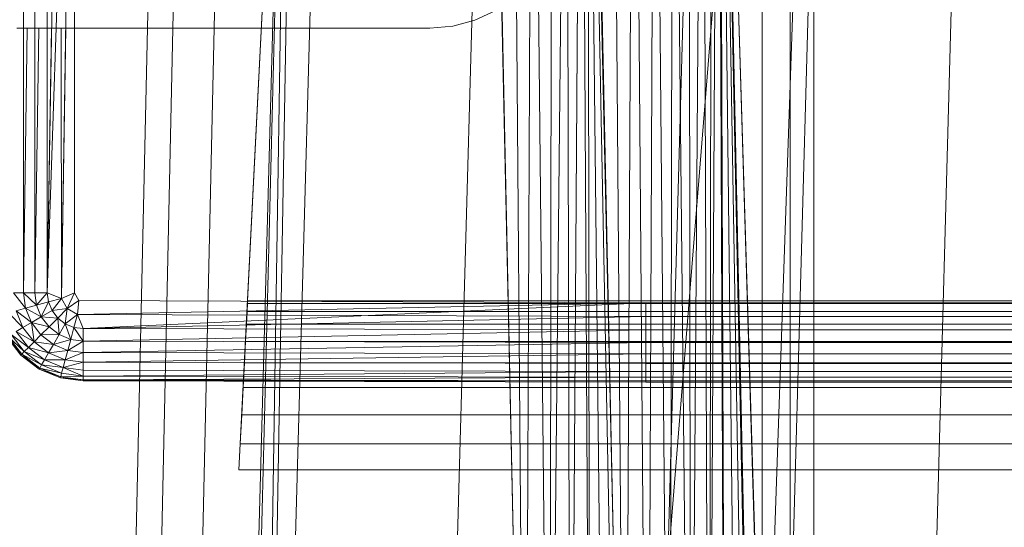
# Model space of a CAD drawing. Header units: metres. Extents: x 391.1 to 427.5, y 12.8 to 28.4.
# Tile 63 of 218: x 401.832 to 401.9955, y 27.9316 to 28.0159. Entities that reach past the tile are written whole.
import ezdxf

# ---------------------------------------------------------------- set-up
doc = ezdxf.new("R2010")
doc.units = ezdxf.units.M
doc.layers.add('A-DETL-____-MBND', color=7, linetype='Continuous', lineweight=18)

# ---------------------------------------------------------------- blocks, each defined once
blk = doc.blocks.new('Family - Inodor PA-152684-03_ENLLUMENAT_P0A')
at = {"layer": 'A-DETL-____-MBND', "color": 253, "true_color": 0xaaaaaa}
for p, q in [((0.02769, 0.72747), (0.02057, 0.40793)), ((0.02769, 0.72747), (0.02057, 0.40793)), ((0.03191, 0.72725), (0.02479, 0.40776)), ((0.03191, 0.72725), (0.02479, 0.40776)), ((0.03874, 0.72691), (0.03162, 0.40749)), ((0.03874, 0.72691), (0.03162, 0.40749)), ((0.03494, 0.21652), (0.04902, 0.7262)), ((0.04902, 0.7262), (0.03612, 0.21652)), ((0.04902, 0.7262), (0.04107, 0.21652)), ((0.0502, 0.7262), (0.04107, 0.21652)), ((0.05515, 0.7262), (0.04107, 0.21652)), ((0.08204, 0.7262), (0.06796, 0.21652)), ((0.08802, 0.44565), (0.08189, 0.7262)), ((0.10461, 0.44571), (0.09848, 0.7262)), ((0.11707, 0.7262), (0.10299, 0.21652)), ((0.13782, 0.7262), (0.12375, 0.21652)), ((0.16159, 0.7262), (0.14752, 0.21652)), ((0.08202, 0.72555), (0.08802, 0.44565)), ((0.08202, 0.72555), (0.08802, 0.44565)), ((0.08578, 0.72555), (0.08802, 0.44565)), ((0.08578, 0.72555), (0.08802, 0.44565)), ((0.0892, 0.72555), (0.08802, 0.44565)), ((0.08802, 0.44565), (0.0892, 0.72555)), ((0.0892, 0.72555), (0.09212, 0.44566)), ((0.0892, 0.72555), (0.09212, 0.44566)), ((0.09248, 0.72555), (0.09212, 0.44566)), ((0.09212, 0.44566), (0.09248, 0.72555)), ((0.09212, 0.44566), (0.09491, 0.72555)), ((0.09212, 0.44566), (0.09491, 0.72555)), ((0.09491, 0.72555), (0.09554, 0.44566)), ((0.09491, 0.72555), (0.09554, 0.44566)), ((0.09737, 0.72555), (0.09554, 0.44566)), ((0.09554, 0.44566), (0.09737, 0.72555)), ((0.09737, 0.72555), (0.09882, 0.44566)), ((0.09737, 0.72555), (0.09882, 0.44566)), ((0.09837, 0.72555), (0.09882, 0.44566)), ((0.09837, 0.72555), (0.10126, 0.44566)), ((0.09837, 0.72555), (0.09882, 0.44566)), ((0.09837, 0.72555), (0.10371, 0.44566)), ((0.09837, 0.72555), (0.10126, 0.44566)), ((0.09837, 0.72555), (0.10471, 0.44572)), ((0.09837, 0.72555), (0.10371, 0.44566)), ((0.09837, 0.72555), (0.10471, 0.44572)), ((0.09861, 0.7256), (0.10461, 0.44571)), ((0.09861, 0.7256), (0.10461, 0.44571)), ((0.10238, 0.7256), (0.10461, 0.44571)), ((0.10238, 0.7256), (0.10461, 0.44571)), ((0.10604, 0.7256), (0.10461, 0.44571)), ((0.10461, 0.44571), (0.10604, 0.7256)), ((0.12737, 0.72561), (0.10471, 0.44572)), ((0.10471, 0.44572), (0.12737, 0.72561)), ((0.10604, 0.7256), (0.10839, 0.44571)), ((0.10604, 0.7256), (0.10839, 0.44571)), ((0.10947, 0.7256), (0.10839, 0.44571)), ((0.10839, 0.44571), (0.10947, 0.7256)), ((0.10947, 0.7256), (0.11204, 0.44571)), ((0.10947, 0.7256), (0.11204, 0.44571)), ((0.11257, 0.7256), (0.11204, 0.44571)), ((0.11204, 0.44571), (0.11257, 0.7256)), ((0.11257, 0.7256), (0.11547, 0.44571)), ((0.11257, 0.7256), (0.11547, 0.44571)), ((0.11525, 0.7256), (0.11547, 0.44571)), ((0.11525, 0.7256), (0.11547, 0.44571)), ((0.11742, 0.7256), (0.11547, 0.44571)), ((0.11547, 0.44571), (0.11742, 0.7256)), ((0.11742, 0.7256), (0.11858, 0.44571)), ((0.11742, 0.7256), (0.11858, 0.44571)), ((0.11902, 0.7256), (0.11858, 0.44571)), ((0.11858, 0.44571), (0.11902, 0.7256)), ((0.11858, 0.44571), (0.12, 0.7256)), ((0.11858, 0.44571), (0.12, 0.7256)), ((0.12, 0.7256), (0.12125, 0.44571)), ((0.12, 0.7256), (0.12125, 0.44571)), ((0.12032, 0.7256), (0.12632, 0.44571)), ((0.12032, 0.7256), (0.12125, 0.44571)), ((0.12032, 0.7256), (0.12343, 0.44571)), ((0.12032, 0.7256), (0.12125, 0.44571)), ((0.12032, 0.7256), (0.12503, 0.44571)), ((0.12032, 0.7256), (0.12343, 0.44571)), ((0.12032, 0.7256), (0.12601, 0.44571)), ((0.12032, 0.7256), (0.12503, 0.44571)), ((0.12032, 0.7256), (0.12632, 0.44571)), ((0.12032, 0.7256), (0.12601, 0.44571)), ((0.12032, 0.7256), (0.12632, 0.44571)), ((0.12032, 0.7256), (0.13594, 0.21593)), ((0.12032, 0.7256), (0.12632, 0.44571)), ((0.12032, 0.7256), (0.13594, 0.21593)), ((0.12032, 0.7256), (0.13646, 0.2042)), ((0.13594, 0.72561), (0.12632, 0.44571)), ((0.12632, 0.44571), (0.13594, 0.72561)), ((0.12737, 0.72561), (0.12737, 0.44571)), ((0.12737, 0.72561), (0.12737, 0.44571)), ((0.13205, 0.72561), (0.13205, 0.44571)), ((0.13205, 0.72561), (0.13205, 0.44571)), ((0.13594, 0.44571), (0.13594, 0.72561)), ((0.13594, 0.72561), (0.13594, 0.44571)), ((0.13594, 0.72561), (0.13594, 0.44571)), ((0.13594, 0.72561), (0.13594, 0.44571)), ((0.00472, 0.71226), (0.00472, 0.57723)), ((0.0066, 0.71226), (0.0066, 0.57723)), ((0.00868, 0.71226), (0.00868, 0.57723)), ((0.0109, 0.71226), (0.00868, 0.57723)), ((0.01318, 0.71226), (0.00868, 0.57723)), ((0.01318, 0.71226), (0.01102, 0.57626)), ((0.01318, 0.71226), (0.01318, 0.57723)), ((0.0405, 0.54781), (0.04887, 0.71226)), ((0.04887, 0.71226), (0.04193, 0.57586)), ((0.07969, 0.62251), (0.08316, 0.62413)), ((0.07217, 0.62119), (0.07599, 0.62152)), ((0.07969, 0.62251), (0.07599, 0.62152)), ((0.00472, 0.62119), (0.00362, 0.62119)), ((0.00472, 0.62119), (0.00472, 0.57723)), ((0.00533, 0.62119), (0.00472, 0.57723)), ((0.00533, 0.62119), (0.00472, 0.62119)), ((0.00472, 0.57723), (0.00472, 0.62119)), ((0.00533, 0.62119), (0.00472, 0.57723)), ((0.0066, 0.62119), (0.00533, 0.62119)), ((0.0066, 0.62119), (0.0066, 0.57723)), ((0.00728, 0.62119), (0.0066, 0.57723)), ((0.00728, 0.62119), (0.0066, 0.62119)), ((0.0066, 0.57723), (0.0066, 0.62119)), ((0.00728, 0.62119), (0.0066, 0.57723)), ((0.00868, 0.62119), (0.00728, 0.62119)), ((0.00868, 0.62119), (0.00868, 0.57723)), ((0.0094, 0.62119), (0.00868, 0.57723)), ((0.0094, 0.62119), (0.00868, 0.62119)), ((0.00868, 0.57723), (0.00868, 0.62119)), ((0.0094, 0.62119), (0.00868, 0.57723)), ((0.01098, 0.62119), (0.0094, 0.62119)), ((0.01098, 0.62119), (0.01102, 0.57626)), ((0.01174, 0.62119), (0.01098, 0.62119)), ((0.01102, 0.57626), (0.01098, 0.62119)), ((0.01174, 0.62119), (0.01102, 0.57626)), ((0.01174, 0.62119), (0.01102, 0.57626)), ((0.01318, 0.62119), (0.01174, 0.62119)), ((0.01318, 0.62119), (0.01318, 0.57723)), ((0.01342, 0.62119), (0.01318, 0.62119)), ((0.01318, 0.57723), (0.01318, 0.62119)), ((0.01342, 0.62119), (0.04368, 0.62119)), ((0.04368, 0.62119), (0.04477, 0.62119)), ((0.04477, 0.62119), (0.07217, 0.62119)), ((0.00472, 0.57723), (0.00309, 0.57723)), ((0.00309, 0.57723), (0.00505, 0.57466)), ((0.00472, 0.57723), (0.00309, 0.57723)), ((0.00309, 0.57723), (0.00472, 0.57723)), ((0.00309, 0.57723), (0.00505, 0.57466)), ((0.00472, 0.57723), (0.00505, 0.57466)), ((0.0066, 0.57723), (0.00472, 0.57723)), ((0.00472, 0.57723), (0.00505, 0.57466)), ((0.00472, 0.57723), (0.00687, 0.57515)), ((0.00472, 0.57723), (0.00505, 0.57466)), ((0.0066, 0.57723), (0.00472, 0.57723)), ((0.00472, 0.57723), (0.0066, 0.57723)), ((0.00472, 0.57723), (0.00687, 0.57515)), ((0.0066, 0.57723), (0.00687, 0.57515)), ((0.0066, 0.57723), (0.00868, 0.57723)), ((0.0066, 0.57723), (0.00687, 0.57515)), ((0.0066, 0.57723), (0.00868, 0.57723)), ((0.0066, 0.57723), (0.00687, 0.57515)), ((0.00868, 0.57723), (0.0066, 0.57723)), ((0.00868, 0.57723), (0.00687, 0.57515)), ((0.00687, 0.57515), (0.00868, 0.57723)), ((0.00868, 0.57723), (0.00888, 0.57569)), ((0.00868, 0.57723), (0.01102, 0.57626)), ((0.00868, 0.57723), (0.00888, 0.57569)), ((0.00868, 0.57723), (0.01102, 0.57626)), ((0.00868, 0.57723), (0.00888, 0.57569)), ((0.01102, 0.57626), (0.00868, 0.57723)), ((0.01102, 0.57626), (0.01318, 0.57723)), ((0.01318, 0.57723), (0.01102, 0.57626)), ((0.01102, 0.57626), (0.01318, 0.57723)), ((0.01318, 0.57723), (0.012, 0.57458)), ((0.012, 0.57458), (0.01318, 0.57723)), ((0.01318, 0.57723), (0.01391, 0.57596)), ((0.01318, 0.57723), (0.01391, 0.57596)), ((0.01318, 0.57723), (0.01391, 0.57596)), ((0.00687, 0.57515), (0.00888, 0.57569)), ((0.00687, 0.57515), (0.00888, 0.57569)), ((0.00687, 0.57515), (0.00888, 0.57569)), ((0.00888, 0.57569), (0.00768, 0.57321)), ((0.00768, 0.57321), (0.00888, 0.57569)), ((0.01102, 0.57626), (0.00888, 0.57569)), ((0.01102, 0.57626), (0.00888, 0.57569)), ((0.00888, 0.57569), (0.01102, 0.57626)), ((0.00888, 0.57569), (0.00948, 0.57425)), ((0.00888, 0.57569), (0.00948, 0.57425)), ((0.00888, 0.57569), (0.00948, 0.57425)), ((0.01102, 0.57626), (0.00948, 0.57425)), ((0.01102, 0.57626), (0.00948, 0.57425)), ((0.00948, 0.57425), (0.01102, 0.57626)), ((0.01102, 0.57626), (0.012, 0.57458)), ((0.01102, 0.57626), (0.012, 0.57458)), ((0.01391, 0.57596), (0.012, 0.57458)), ((0.012, 0.57458), (0.01391, 0.57596)), ((0.012, 0.57458), (0.01391, 0.57596)), ((0.01391, 0.57596), (0.01368, 0.57361)), ((0.01391, 0.57596), (0.01368, 0.57361)), ((0.01391, 0.57596), (0.01368, 0.57361)), ((0.10805, 0.57556), (0.01368, 0.57361)), ((0.01368, 0.57361), (0.10805, 0.57556)), ((0.01391, 0.57596), (0.10805, 0.57556)), ((0.01391, 0.57596), (0.10805, 0.57556)), ((0.01391, 0.57596), (0.10805, 0.57556)), ((0.10805, 0.57556), (0.01465, 0.57126)), ((0.04193, 0.57586), (0.04191, 0.57542)), ((0.3592, 0.57586), (0.04193, 0.57586)), ((0.10805, 0.57556), (0.29485, 0.57556)), ((0.10805, 0.57556), (0.29485, 0.57556)), ((0.10805, 0.57556), (0.10805, 0.57328)), ((0.10805, 0.57556), (0.29485, 0.57556)), ((0.10805, 0.57556), (0.10805, 0.57328)), ((0.00221, 0.5739), (0.00464, 0.57145)), ((0.00221, 0.5739), (0.00464, 0.57145)), ((0.00505, 0.57466), (0.00348, 0.57424)), ((0.00505, 0.57466), (0.00348, 0.57424)), ((0.00348, 0.57424), (0.00505, 0.57466)), ((0.00348, 0.57424), (0.00464, 0.57145)), ((0.00348, 0.57424), (0.00464, 0.57145)), ((0.00348, 0.57424), (0.00605, 0.57227)), ((0.00348, 0.57424), (0.00464, 0.57145)), ((0.00348, 0.57424), (0.00605, 0.57227)), ((0.00687, 0.57515), (0.00505, 0.57466)), ((0.00687, 0.57515), (0.00505, 0.57466)), ((0.00505, 0.57466), (0.00687, 0.57515)), ((0.00505, 0.57466), (0.00605, 0.57227)), ((0.00505, 0.57466), (0.00605, 0.57227)), ((0.00505, 0.57466), (0.00768, 0.57321)), ((0.00505, 0.57466), (0.00605, 0.57227)), ((0.00505, 0.57466), (0.00768, 0.57321)), ((0.00687, 0.57515), (0.00768, 0.57321)), ((0.00687, 0.57515), (0.00768, 0.57321)), ((0.00687, 0.57515), (0.00768, 0.57321)), ((0.00948, 0.57425), (0.00768, 0.57321)), ((0.00768, 0.57321), (0.00948, 0.57425)), ((0.00768, 0.57321), (0.00948, 0.57425)), ((0.00948, 0.57425), (0.012, 0.57458)), ((0.00948, 0.57425), (0.012, 0.57458)), ((0.00948, 0.57425), (0.012, 0.57458)), ((0.00948, 0.57425), (0.01043, 0.57301)), ((0.00948, 0.57425), (0.01043, 0.57301)), ((0.00948, 0.57425), (0.01043, 0.57301)), ((0.012, 0.57458), (0.01043, 0.57301)), ((0.012, 0.57458), (0.01043, 0.57301)), ((0.01043, 0.57301), (0.012, 0.57458)), ((0.012, 0.57458), (0.01167, 0.57206)), ((0.012, 0.57458), (0.01167, 0.57206)), ((0.01167, 0.57206), (0.012, 0.57458)), ((0.012, 0.57458), (0.01368, 0.57361)), ((0.012, 0.57458), (0.01368, 0.57361)), ((0.012, 0.57458), (0.01368, 0.57361)), ((0.04184, 0.57413), (0.04173, 0.57201)), ((0.04191, 0.57542), (0.04184, 0.57413)), ((0.35929, 0.57413), (0.04184, 0.57413)), ((0.35923, 0.57542), (0.04191, 0.57542)), ((0.00605, 0.57227), (0.00464, 0.57145)), ((0.00605, 0.57227), (0.00464, 0.57145)), ((0.00464, 0.57145), (0.00605, 0.57227)), ((0.00768, 0.57321), (0.00605, 0.57227)), ((0.00768, 0.57321), (0.00605, 0.57227)), ((0.00605, 0.57227), (0.00768, 0.57321)), ((0.00605, 0.57227), (0.00763, 0.57021)), ((0.00605, 0.57227), (0.00648, 0.56906)), ((0.00605, 0.57227), (0.00763, 0.57021)), ((0.00605, 0.57227), (0.00648, 0.56906)), ((0.00605, 0.57227), (0.00896, 0.57154)), ((0.00605, 0.57227), (0.00763, 0.57021)), ((0.00605, 0.57227), (0.00896, 0.57154)), ((0.00768, 0.57321), (0.00896, 0.57154)), ((0.00768, 0.57321), (0.00896, 0.57154)), ((0.00768, 0.57321), (0.01043, 0.57301)), ((0.00768, 0.57321), (0.00896, 0.57154)), ((0.00768, 0.57321), (0.01043, 0.57301)), ((0.01043, 0.57301), (0.00896, 0.57154)), ((0.01043, 0.57301), (0.00896, 0.57154)), ((0.00896, 0.57154), (0.01043, 0.57301)), ((0.01043, 0.57301), (0.01167, 0.57206)), ((0.01043, 0.57301), (0.01062, 0.57026)), ((0.01043, 0.57301), (0.01167, 0.57206)), ((0.01043, 0.57301), (0.01062, 0.57026)), ((0.01043, 0.57301), (0.01167, 0.57206)), ((0.01368, 0.57361), (0.01167, 0.57206)), ((0.01167, 0.57206), (0.01368, 0.57361)), ((0.01167, 0.57206), (0.01368, 0.57361)), ((0.01368, 0.57361), (0.01311, 0.57147)), ((0.01368, 0.57361), (0.01311, 0.57147)), ((0.01311, 0.57147), (0.01368, 0.57361)), ((0.01368, 0.57361), (0.01465, 0.57126)), ((0.01368, 0.57361), (0.01465, 0.57126)), ((0.01368, 0.57361), (0.10805, 0.57328)), ((0.01368, 0.57361), (0.01465, 0.57126)), ((0.01368, 0.57361), (0.10805, 0.57328)), ((0.10805, 0.57328), (0.01465, 0.57126)), ((0.10805, 0.57328), (0.01465, 0.57126)), ((0.01465, 0.57126), (0.10805, 0.57328)), ((0.10805, 0.57328), (0.29485, 0.57328)), ((0.10805, 0.57328), (0.10805, 0.57106)), ((0.10805, 0.57328), (0.29485, 0.57328)), ((0.10805, 0.57328), (0.29485, 0.57328)), ((0.10805, 0.57328), (0.10805, 0.57106)), ((0.00464, 0.57145), (0.0035, 0.57079)), ((0.00464, 0.57145), (0.0035, 0.57079)), ((0.0035, 0.57079), (0.00464, 0.57145)), ((0.0035, 0.57079), (0.00554, 0.56812)), ((0.0035, 0.57079), (0.00554, 0.56812)), ((0.0035, 0.57079), (0.00648, 0.56906)), ((0.0035, 0.57079), (0.00648, 0.56906)), ((0.0035, 0.57079), (0.00554, 0.56812)), ((0.00464, 0.57145), (0.00648, 0.56906)), ((0.00464, 0.57145), (0.00648, 0.56906)), ((0.00464, 0.57145), (0.00648, 0.56906)), ((0.00896, 0.57154), (0.00763, 0.57021)), ((0.00896, 0.57154), (0.00763, 0.57021)), ((0.00763, 0.57021), (0.00896, 0.57154)), ((0.00896, 0.57154), (0.01062, 0.57026)), ((0.00896, 0.57154), (0.01062, 0.57026)), ((0.00896, 0.57154), (0.01062, 0.57026)), ((0.01167, 0.57206), (0.01062, 0.57026)), ((0.01167, 0.57206), (0.01062, 0.57026)), ((0.01062, 0.57026), (0.01167, 0.57206)), ((0.01167, 0.57206), (0.01311, 0.57147)), ((0.01167, 0.57206), (0.01257, 0.56946)), ((0.01167, 0.57206), (0.01311, 0.57147)), ((0.01167, 0.57206), (0.01257, 0.56946)), ((0.01167, 0.57206), (0.01311, 0.57147)), ((0.01311, 0.57147), (0.01257, 0.56946)), ((0.01311, 0.57147), (0.01257, 0.56946)), ((0.01257, 0.56946), (0.01311, 0.57147)), ((0.01465, 0.57126), (0.01311, 0.57147)), ((0.01311, 0.57147), (0.01465, 0.56918)), ((0.01311, 0.57147), (0.01465, 0.57126)), ((0.01311, 0.57147), (0.01465, 0.57126)), ((0.01311, 0.57147), (0.01465, 0.56918)), ((0.01465, 0.57126), (0.01465, 0.56918)), ((0.01465, 0.57126), (0.10805, 0.57106)), ((0.01465, 0.57126), (0.01465, 0.56918)), ((0.01465, 0.57126), (0.10805, 0.57106)), ((0.01465, 0.57126), (0.01465, 0.56918)), ((0.01465, 0.57126), (0.10805, 0.57106)), ((0.10805, 0.57106), (0.01465, 0.56918)), ((0.01465, 0.56918), (0.10805, 0.57106)), ((0.04173, 0.57201), (0.04159, 0.56914)), ((0.3594, 0.57201), (0.04173, 0.57201)), ((0.10805, 0.57106), (0.29485, 0.57106)), ((0.10805, 0.57106), (0.10805, 0.56898)), ((0.10805, 0.57106), (0.29485, 0.57106)), ((0.10805, 0.57106), (0.29485, 0.57106)), ((0.10805, 0.57106), (0.10805, 0.56898)), ((0.00429, 0.56687), (0.00196, 0.56991)), ((0.00429, 0.56687), (0.00196, 0.56991)), ((0.00429, 0.56687), (0.00196, 0.56991)), ((0.00196, 0.56991), (0.00429, 0.56687)), ((0.00214, 0.57001), (0.00443, 0.56702)), ((0.00214, 0.57001), (0.00429, 0.56687)), ((0.00214, 0.57001), (0.00485, 0.56744)), ((0.00214, 0.57001), (0.00443, 0.56702)), ((0.00214, 0.57001), (0.00429, 0.56687)), ((0.00214, 0.57001), (0.00485, 0.56744)), ((0.00214, 0.57001), (0.00443, 0.56702)), ((0.00265, 0.57031), (0.00485, 0.56744)), ((0.00265, 0.57031), (0.00485, 0.56744)), ((0.00265, 0.57031), (0.00554, 0.56812)), ((0.00265, 0.57031), (0.00554, 0.56812)), ((0.00265, 0.57031), (0.00485, 0.56744)), ((0.00648, 0.56906), (0.00554, 0.56812)), ((0.00648, 0.56906), (0.00554, 0.56812)), ((0.00554, 0.56812), (0.00648, 0.56906)), ((0.00763, 0.57021), (0.00648, 0.56906)), ((0.00763, 0.57021), (0.00648, 0.56906)), ((0.00648, 0.56906), (0.00763, 0.57021)), ((0.00648, 0.56906), (0.00887, 0.56722)), ((0.00648, 0.56906), (0.00887, 0.56722)), ((0.00648, 0.56906), (0.00968, 0.56863)), ((0.00648, 0.56906), (0.00968, 0.56863)), ((0.00648, 0.56906), (0.00887, 0.56722)), ((0.00763, 0.57021), (0.01062, 0.57026)), ((0.00763, 0.57021), (0.01062, 0.57026)), ((0.00763, 0.57021), (0.00968, 0.56863)), ((0.00763, 0.57021), (0.00968, 0.56863)), ((0.00763, 0.57021), (0.00968, 0.56863)), ((0.01062, 0.57026), (0.00968, 0.56863)), ((0.01062, 0.57026), (0.00968, 0.56863)), ((0.00968, 0.56863), (0.01062, 0.57026)), ((0.00968, 0.56863), (0.01257, 0.56946)), ((0.00968, 0.56863), (0.01257, 0.56946)), ((0.01062, 0.57026), (0.01257, 0.56946)), ((0.01062, 0.57026), (0.01257, 0.56946)), ((0.01062, 0.57026), (0.01257, 0.56946)), ((0.01257, 0.56946), (0.01208, 0.56764)), ((0.01257, 0.56946), (0.01208, 0.56764)), ((0.01208, 0.56764), (0.01257, 0.56946)), ((0.01208, 0.56764), (0.01465, 0.56918)), ((0.01208, 0.56764), (0.01465, 0.56918)), ((0.01257, 0.56946), (0.01465, 0.56918)), ((0.01257, 0.56946), (0.01465, 0.56918)), ((0.01257, 0.56946), (0.01465, 0.56918)), ((0.01465, 0.56918), (0.01465, 0.5673)), ((0.01465, 0.56918), (0.10805, 0.56898)), ((0.01465, 0.56918), (0.01465, 0.5673)), ((0.01465, 0.56918), (0.10805, 0.56898)), ((0.01465, 0.56918), (0.01465, 0.5673)), ((0.01465, 0.56918), (0.10805, 0.56898)), ((0.10805, 0.56898), (0.01465, 0.5673)), ((0.01465, 0.5673), (0.10805, 0.56898)), ((0.04159, 0.56914), (0.04141, 0.56559)), ((0.35955, 0.56914), (0.04159, 0.56914)), ((0.10805, 0.56898), (0.29485, 0.56898)), ((0.10805, 0.56898), (0.10805, 0.5671)), ((0.10805, 0.56898), (0.29485, 0.56898)), ((0.10805, 0.56898), (0.29485, 0.56898)), ((0.10805, 0.56898), (0.10805, 0.5671)), ((0.00485, 0.56744), (0.00443, 0.56702)), ((0.00485, 0.56744), (0.00443, 0.56702)), ((0.00443, 0.56702), (0.00485, 0.56744)), ((0.00554, 0.56812), (0.00485, 0.56744)), ((0.00554, 0.56812), (0.00485, 0.56744)), ((0.00485, 0.56744), (0.00554, 0.56812)), ((0.00485, 0.56744), (0.00772, 0.56524)), ((0.00485, 0.56744), (0.00772, 0.56524)), ((0.00485, 0.56744), (0.00821, 0.56608)), ((0.00485, 0.56744), (0.00821, 0.56608)), ((0.00485, 0.56744), (0.00772, 0.56524)), ((0.00554, 0.56812), (0.00821, 0.56608)), ((0.00554, 0.56812), (0.00821, 0.56608)), ((0.00554, 0.56812), (0.00887, 0.56722)), ((0.00554, 0.56812), (0.00887, 0.56722)), ((0.00554, 0.56812), (0.00821, 0.56608)), ((0.00968, 0.56863), (0.00887, 0.56722)), ((0.00968, 0.56863), (0.00887, 0.56722)), ((0.00887, 0.56722), (0.00968, 0.56863)), ((0.00887, 0.56722), (0.01208, 0.56764)), ((0.00887, 0.56722), (0.01208, 0.56764)), ((0.00968, 0.56863), (0.01208, 0.56764)), ((0.00968, 0.56863), (0.01208, 0.56764)), ((0.00968, 0.56863), (0.01208, 0.56764)), ((0.01208, 0.56764), (0.01166, 0.56607)), ((0.01208, 0.56764), (0.01166, 0.56607)), ((0.01166, 0.56607), (0.01208, 0.56764)), ((0.01208, 0.56764), (0.01465, 0.5673)), ((0.01208, 0.56764), (0.01465, 0.5673)), ((0.01208, 0.56764), (0.01465, 0.5673)), ((0.00443, 0.56702), (0.00429, 0.56687)), ((0.00443, 0.56702), (0.00429, 0.56687)), ((0.00429, 0.56687), (0.00443, 0.56702)), ((0.00733, 0.56455), (0.00429, 0.56687)), ((0.00733, 0.56455), (0.00429, 0.56687)), ((0.00733, 0.56455), (0.00429, 0.56687)), ((0.00429, 0.56687), (0.00743, 0.56472)), ((0.00429, 0.56687), (0.00743, 0.56472)), ((0.00429, 0.56687), (0.00733, 0.56455)), ((0.00443, 0.56702), (0.00743, 0.56472)), ((0.00443, 0.56702), (0.00743, 0.56472)), ((0.00443, 0.56702), (0.00772, 0.56524)), ((0.00443, 0.56702), (0.00772, 0.56524)), ((0.00443, 0.56702), (0.00743, 0.56472)), ((0.00821, 0.56608), (0.00772, 0.56524)), ((0.00821, 0.56608), (0.00772, 0.56524)), ((0.00772, 0.56524), (0.00821, 0.56608)), ((0.00887, 0.56722), (0.00821, 0.56608)), ((0.00887, 0.56722), (0.00821, 0.56608)), ((0.00821, 0.56608), (0.00887, 0.56722)), ((0.00821, 0.56608), (0.01132, 0.56479)), ((0.00821, 0.56608), (0.01132, 0.56479)), ((0.00821, 0.56608), (0.01166, 0.56607)), ((0.00821, 0.56608), (0.01166, 0.56607)), ((0.00821, 0.56608), (0.01132, 0.56479)), ((0.00887, 0.56722), (0.01166, 0.56607)), ((0.00887, 0.56722), (0.01166, 0.56607)), ((0.00887, 0.56722), (0.01166, 0.56607)), ((0.01166, 0.56607), (0.01132, 0.56479)), ((0.01166, 0.56607), (0.01132, 0.56479)), ((0.01132, 0.56479), (0.01166, 0.56607)), ((0.01132, 0.56479), (0.01465, 0.56567)), ((0.01132, 0.56479), (0.01465, 0.56567)), ((0.01166, 0.56607), (0.01465, 0.5673)), ((0.01166, 0.56607), (0.01465, 0.5673)), ((0.01166, 0.56607), (0.01465, 0.56567)), ((0.01166, 0.56607), (0.01465, 0.56567)), ((0.01166, 0.56607), (0.01465, 0.56567)), ((0.01465, 0.5673), (0.01465, 0.56567)), ((0.01465, 0.5673), (0.10805, 0.5671)), ((0.01465, 0.5673), (0.01465, 0.56567)), ((0.01465, 0.5673), (0.10805, 0.5671)), ((0.01465, 0.5673), (0.01465, 0.56567)), ((0.01465, 0.5673), (0.10805, 0.5671)), ((0.10805, 0.5671), (0.01465, 0.56567)), ((0.01465, 0.56567), (0.10805, 0.5671)), ((0.01465, 0.56567), (0.01465, 0.56435)), ((0.01465, 0.56567), (0.10805, 0.56547)), ((0.01465, 0.56567), (0.01465, 0.56435)), ((0.01465, 0.56567), (0.10805, 0.56547)), ((0.01465, 0.56567), (0.01465, 0.56435)), ((0.01465, 0.56567), (0.10805, 0.56547)), ((0.10805, 0.5671), (0.29485, 0.5671)), ((0.10805, 0.5671), (0.10805, 0.56547)), ((0.10805, 0.5671), (0.29485, 0.5671)), ((0.10805, 0.5671), (0.29485, 0.5671)), ((0.10805, 0.5671), (0.10805, 0.56547)), ((0.00743, 0.56472), (0.00733, 0.56455)), ((0.00743, 0.56472), (0.00733, 0.56455)), ((0.00733, 0.56455), (0.00743, 0.56472)), ((0.01086, 0.56308), (0.00733, 0.56455)), ((0.01086, 0.56308), (0.00733, 0.56455)), ((0.01086, 0.56308), (0.00733, 0.56455)), ((0.00733, 0.56455), (0.01091, 0.56328)), ((0.00733, 0.56455), (0.01091, 0.56328)), ((0.00733, 0.56455), (0.01086, 0.56308)), ((0.00772, 0.56524), (0.00743, 0.56472)), ((0.00772, 0.56524), (0.00743, 0.56472)), ((0.00743, 0.56472), (0.00772, 0.56524)), ((0.00743, 0.56472), (0.01091, 0.56328)), ((0.00743, 0.56472), (0.01091, 0.56328)), ((0.00743, 0.56472), (0.01106, 0.56385)), ((0.00743, 0.56472), (0.01106, 0.56385)), ((0.00743, 0.56472), (0.01091, 0.56328)), ((0.00772, 0.56524), (0.01106, 0.56385)), ((0.00772, 0.56524), (0.01106, 0.56385)), ((0.00772, 0.56524), (0.01132, 0.56479)), ((0.00772, 0.56524), (0.01132, 0.56479)), ((0.00772, 0.56524), (0.01106, 0.56385)), ((0.01132, 0.56479), (0.01106, 0.56385)), ((0.01132, 0.56479), (0.01106, 0.56385)), ((0.01106, 0.56385), (0.01132, 0.56479)), ((0.01465, 0.56435), (0.01132, 0.56479)), ((0.01132, 0.56479), (0.01465, 0.56338)), ((0.01132, 0.56479), (0.01465, 0.56435)), ((0.01132, 0.56479), (0.01465, 0.56435)), ((0.01132, 0.56479), (0.01465, 0.56338)), ((0.01465, 0.56435), (0.01465, 0.56338)), ((0.01465, 0.56435), (0.10805, 0.56415)), ((0.01465, 0.56435), (0.01465, 0.56338)), ((0.01465, 0.56435), (0.10805, 0.56415)), ((0.01465, 0.56435), (0.10805, 0.56415)), ((0.01465, 0.56435), (0.01465, 0.56338)), ((0.10805, 0.56415), (0.01465, 0.56338)), ((0.01465, 0.56338), (0.10805, 0.56415)), ((0.04141, 0.56559), (0.0412, 0.56149)), ((0.35973, 0.5656), (0.04141, 0.56559)), ((0.10805, 0.56547), (0.10805, 0.56415)), ((0.10805, 0.56547), (0.29485, 0.56547)), ((0.10805, 0.56547), (0.10805, 0.56415)), ((0.10805, 0.56547), (0.29485, 0.56547)), ((0.10805, 0.56547), (0.29485, 0.56547)), ((0.10805, 0.56547), (0.10805, 0.56415)), ((0.10805, 0.56415), (0.10805, 0.56318)), ((0.10805, 0.56415), (0.29485, 0.56415)), ((0.10805, 0.56415), (0.10805, 0.56318)), ((0.10805, 0.56415), (0.29485, 0.56415)), ((0.10805, 0.56415), (0.29485, 0.56415)), ((0.10805, 0.56415), (0.10805, 0.56318)), ((0.01091, 0.56328), (0.01086, 0.56308)), ((0.01091, 0.56328), (0.01086, 0.56308)), ((0.01086, 0.56308), (0.01091, 0.56328)), ((0.01465, 0.56258), (0.01086, 0.56308)), ((0.01465, 0.56258), (0.01086, 0.56308)), ((0.01465, 0.56258), (0.01086, 0.56308)), ((0.01086, 0.56308), (0.01465, 0.56278)), ((0.01086, 0.56308), (0.01465, 0.56278)), ((0.01086, 0.56308), (0.01465, 0.56258)), ((0.01106, 0.56385), (0.01091, 0.56328)), ((0.01106, 0.56385), (0.01091, 0.56328)), ((0.01091, 0.56328), (0.01106, 0.56385)), ((0.01091, 0.56328), (0.01465, 0.56338)), ((0.01091, 0.56328), (0.01465, 0.56338)), ((0.01091, 0.56328), (0.01465, 0.56278)), ((0.01091, 0.56328), (0.01465, 0.56278)), ((0.01091, 0.56328), (0.01465, 0.56278)), ((0.01106, 0.56385), (0.01465, 0.56338)), ((0.01106, 0.56385), (0.01465, 0.56338)), ((0.01106, 0.56385), (0.01465, 0.56338)), ((0.01465, 0.56338), (0.01465, 0.56278)), ((0.01465, 0.56338), (0.10805, 0.56318)), ((0.01465, 0.56338), (0.01465, 0.56278)), ((0.01465, 0.56338), (0.10805, 0.56318)), ((0.01465, 0.56338), (0.01465, 0.56278)), ((0.01465, 0.56338), (0.10805, 0.56318)), ((0.10805, 0.56318), (0.01465, 0.56278)), ((0.01465, 0.56278), (0.10805, 0.56318)), ((0.01465, 0.56278), (0.01465, 0.56258)), ((0.01465, 0.56278), (0.10805, 0.56258)), ((0.01465, 0.56278), (0.01465, 0.56258)), ((0.01465, 0.56278), (0.10805, 0.56258)), ((0.01465, 0.56278), (0.01465, 0.56258)), ((0.01465, 0.56278), (0.10805, 0.56258)), ((0.10805, 0.56238), (0.01465, 0.56258)), ((0.38826, 0.56258), (0.01465, 0.56258)), ((0.38826, 0.56258), (0.01465, 0.56258)), ((0.10805, 0.56258), (0.01465, 0.56258)), ((0.01465, 0.56258), (0.10805, 0.56258)), ((0.01465, 0.56258), (0.10805, 0.56238)), ((0.10805, 0.56318), (0.10805, 0.56258)), ((0.10805, 0.56318), (0.29485, 0.56318)), ((0.10805, 0.56318), (0.10805, 0.56258)), ((0.10805, 0.56318), (0.29485, 0.56318)), ((0.10805, 0.56318), (0.29485, 0.56318)), ((0.10805, 0.56318), (0.10805, 0.56258)), ((0.10805, 0.56258), (0.10805, 0.56238)), ((0.10805, 0.56258), (0.29485, 0.56258)), ((0.10805, 0.56258), (0.10805, 0.56238)), ((0.10805, 0.56258), (0.29485, 0.56258)), ((0.10805, 0.56258), (0.29485, 0.56258)), ((0.10805, 0.56258), (0.10805, 0.56238)), ((0.0412, 0.56149), (0.04097, 0.55695)), ((0.35993, 0.56149), (0.0412, 0.56149)), ((0.29485, 0.56238), (0.10805, 0.56238)), ((0.10805, 0.56238), (0.29485, 0.56238)), ((0.04097, 0.55695), (0.04072, 0.55211)), ((0.36017, 0.55695), (0.04097, 0.55695)), ((0.04072, 0.55211), (0.0405, 0.54781)), ((0.36041, 0.55211), (0.04072, 0.55211)), ((0.0405, 0.54781), (0.36063, 0.54781))]:
    blk.add_line(p, q, dxfattribs=at)
blk = doc.blocks.new('LONDR55-XX_ZZ-ARQ-CAA-M3D-Londres55_ifc-1-03_ENLLUMENAT_P0A')
at = {"layer": 'A-DETL-____-MBND', "color": 253, "lineweight": 18, "true_color": 0xaaaaaa}
blk.add_blockref('Family - Inodor PA-152684-03_ENLLUMENAT_P0A', (401.82793, 27.39331), dxfattribs=at)

msp = doc.modelspace()

# ---------------------------------------------------------------- block references
at = {"lineweight": 5}
msp.add_blockref('LONDR55-XX_ZZ-ARQ-CAA-M3D-Londres55_ifc-1-03_ENLLUMENAT_P0A', (0, 0), dxfattribs=at)

doc.saveas('drawing.dxf')
